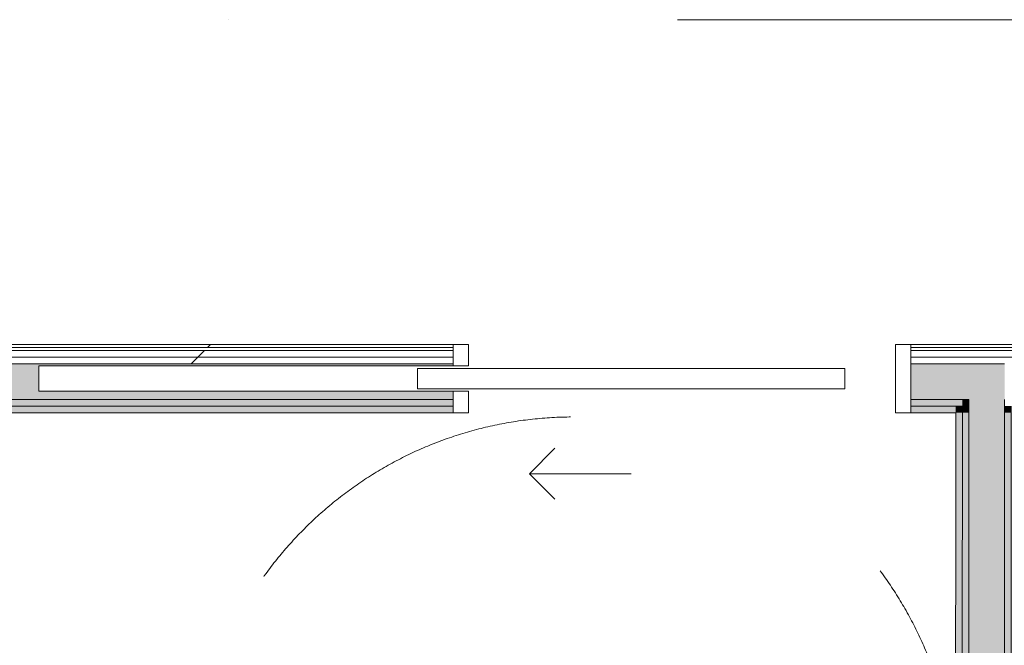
# Model space of a CAD drawing. Header units: millimetres. Extents: x -30280 to 309309, y -17460 to 4378.
# Tile 28 of 256: x -5777 to -3841, y -14266 to -13037. Entities that reach past the tile are written whole.
import ezdxf

# ---------------------------------------------------------------- set-up
doc = ezdxf.new("R2010")
doc.units = ezdxf.units.MM
doc.header["$MEASUREMENT"] = 0
for name, pattern in [('Dot & Dashed', [3351.388812, 1587.5, -881.944444, 0, -881.944368]), ('Rayas Pequeñas', [1411.111111, 705.555556, -705.555556]), ('Wipeout_Contour', [1000, 0, -1000])]:
    doc.linetypes.add(name, pattern=pattern)
for name, color, linetype in [('16_SEC_Seccions Planta 1', 7, 'Continuous'), ('Nuevo_08_E_Envans secs', 7, 'Continuous'), ('Nuevo_Puertas Archicad', 7, 'Continuous')]:
    doc.layers.add(name, color=color, linetype=linetype)
for name, color, linetype, lineweight in [('16_SEC_Seccions Planta 1_Pluma_Nº__192', 150, 'Continuous', 0), ('Nuevo_01 2D_Mobiliari_Pluma_Nº__101', 252, 'Continuous', 5), ('Nuevo_08_E_Envans secs_Pluma_Nº__1', 7, 'Continuous', 5), ('Nuevo_Puertas Archicad_Pluma_Nº__1', 7, 'Continuous', 5)]:
    doc.layers.add(name, color=color, linetype=linetype, lineweight=lineweight)
for name, color, linetype, lineweight, true_color in [('Nuevo_08_E_Envans secs_Pluma_Nº__102', 7, 'Continuous', 5, 0xcccccc), ('Nuevo_08_E_Envans secs_Pluma_Nº__171', 171, 'Continuous', 13, 0xaaaaff), ('Nuevo_08_E_Envans secs_Pluma_Nº__177', 7, 'Continuous', 15, 0xf7e046), ('Nuevo_08_E_Envans secs_Pluma_Nº__79', 7, 'Continuous', 5, 0xaaffd5), ('Nuevo_Puertas Archicad_Pluma_Nº__3', 7, 'Continuous', 5, 0xa4a4a4)]:
    doc.layers.add(name, color=color, linetype=linetype, lineweight=lineweight, true_color=true_color)
pattern_1 = [(45, (0, 0), (-919.24, 919.24), [975, -325]), (45, (4e-13, 919.2), (-919.24, 919.24), [975, -325])]

# ---------------------------------------------------------------- blocks, each defined once
blk = doc.blocks.new('*X225')
at = {"layer": 'Nuevo_08_E_Envans secs_Pluma_Nº__102', "linetype": 'Continuous', "lineweight": 5, "true_color": 0xcccccc}
blk.add_hatch(color=254, dxfattribs=at).paths.add_polyline_path([(-3910.1, -13782.6), (-3840.1, -13782.6), (-3840, -13712.6), (-3910, -13712.6)])
blk = doc.blocks.new('*X226')
at = {"layer": 'Nuevo_08_E_Envans secs_Pluma_Nº__102', "linetype": 'Continuous', "lineweight": 5, "true_color": 0xcccccc}
blk.add_hatch(color=254, dxfattribs=at).paths.add_polyline_path([(-6112.1, -13712.6), (-6112.1, -13782.6), (-4924.3, -13782.6), (-4924.3, -13766.6), (-5739.3, -13766.6), (-5739.3, -13716.6), (-4924.3, -13716.6), (-4924.3, -13712.6)])
blk = doc.blocks.new('*X227')
at = {"layer": 'Nuevo_08_E_Envans secs_Pluma_Nº__102', "linetype": 'Continuous', "lineweight": 5, "true_color": 0xcccccc}
blk.add_hatch(color=254, dxfattribs=at).paths.add_polyline_path([(-4024.3, -13782.6), (-3910.1, -13782.6), (-3910, -13712.6), (-4024.3, -13712.6)])
blk = doc.blocks.new('Puerta Corredera Empotrada 27_4')
at = {"layer": 'Nuevo_Puertas Archicad', "linetype": 'Continuous', "lineweight": 0, "true_color": 0xffffff}
h = blk.add_hatch(dxfattribs=at)
h.set_pattern_fill('Hormigón_en_Masa_0001', style=0, pattern_type=2)
h.set_pattern_definition([(0, (0, 0), (0, 3897), [243.8, -2006.2]), (0, (1125, 1948.6), (0, 3897), [243.8, -2006.2]), (60, (0, 0), (-3375, 1948.6), [243.8, -2006.2]), (60, (2250, 0), (-3375, 1948.6), [243.8, -2006.2]), (120, (243.7, 0), (3375, 1948.6), [243.8, -2006.2]), (120, (2493.8, 0), (3375, 1948.6), [243.8, -2006.2]), (0, (0, 375), (0, 750), [0, -750, 0, -1125]), (45, (375, 375), (-530.3, 530.3), [0, -562.5, 0, -937.5])])
h.paths.add_polyline_path([(-320, -47), (-320, -87), (520, -87), (520, -47)])
at = {"layer": 'Nuevo_Puertas Archicad_Pluma_Nº__1', "color": 7, "linetype": 'Continuous', "lineweight": 5}
for p, q in [((-420, 0), (-450, 0)), ((-450, 0), (-450, -134)), ((-450, -13), (-450, 0)), ((-450, -13), (-450, 0)), ((-420, -134), (-420, 0)), ((450, 0), (420, 0)), ((420, 0), (420, -42)), ((450, -42), (450, 0)), ((450, -13), (450, 0)), ((450, -13), (450, 0)), ((-450, -26), (-450, -13)), ((-450, -26), (-450, -13)), ((450, -26), (450, -13)), ((450, -26), (450, -13)), ((-450, -96), (-450, -26)), ((-450, -96), (-450, -26)), ((450, -42), (450, -26)), ((450, -42), (450, -26)), ((-320, -47), (520, -47)), ((-320, -87), (-320, -47)), ((420, -42), (450, -42)), ((520, -47), (520, -87)), ((-450, -109), (-450, -96)), ((-450, -109), (-450, -96)), ((520, -87), (-320, -87)), ((450, -92), (420, -92)), ((420, -92), (420, -134)), ((450, -134), (450, -92)), ((450, -96), (450, -92)), ((450, -96), (450, -92)), ((450, -109), (450, -96)), ((450, -109), (450, -96)), ((-450, -122), (-450, -109)), ((-450, -122), (-450, -109)), ((450, -122), (450, -109)), ((450, -122), (450, -109)), ((-450, -128), (-450, -122)), ((-450, -128), (-450, -122)), ((-450, -134), (-450, -128)), ((-450, -134), (-450, -128)), ((-450, -134), (-420, -134)), ((420, -134), (450, -134)), ((450, -128), (450, -122)), ((450, -128), (450, -122)), ((450, -134), (450, -128)), ((450, -134), (450, -128))]:
    blk.add_line(p, q, dxfattribs=at)
at = {"layer": 'Nuevo_Puertas Archicad_Pluma_Nº__3', "color": 253, "linetype": 'Continuous', "lineweight": 5, "true_color": 0xa4a4a4}
for p, q in [((300, 120), (250, 170)), ((100, 120), (300, 120)), ((300, 120), (250, 70))]:
    blk.add_line(p, q, dxfattribs=at)
blk = doc.blocks.new('Muro_82_1', base_point=(-1687, -13808.6))
at = {"layer": 'Nuevo_08_E_Envans secs_Pluma_Nº__79', "linetype": 'Continuous', "lineweight": 5, "true_color": 0xaaffd5}
for points in [[(-6099.1, -13795.6), (-4924.3, -13795.6), (-4924.3, -13782.6), (-6099.1, -13782.6)], [(-4024.3, -13795.6), (-3923.1, -13795.6), (-3923.1, -13782.6), (-4024.3, -13782.6)], [(-3923.1, -13795.6), (-3910.1, -13795.6), (-3910.1, -13782.6), (-3923.1, -13782.6)], [(-4924.3, -13795.6), (-6086.1, -13795.6), (-6086.1, -13808.6), (-4924.3, -13808.6)], [(-4024.3, -13795.6), (-4024.3, -13808.6), (-3936.1, -13808.6), (-3936.1, -13795.6)], [(-3936.1, -13808.6), (-3923.1, -13808.6), (-3923.1, -13795.6), (-3936.1, -13795.6)]]:
    blk.add_hatch(color=121, dxfattribs=at).paths.add_polyline_path(points)
at = {"layer": 'Nuevo_08_E_Envans secs_Pluma_Nº__1', "color": 7, "linetype": 'Continuous', "lineweight": 5}
for p, q in [((-4924.3, -13782.6), (-6099.1, -13782.6)), ((-4924.3, -13766.6), (-5739.3, -13766.6)), ((-4924.3, -13766.6), (-4924.3, -13782.6)), ((-4924.3, -13782.6), (-4924.3, -13795.6)), ((-3923.1, -13782.6), (-4024.3, -13782.6)), ((-4024.3, -13782.6), (-4024.3, -13795.6)), ((-3910.1, -13782.6), (-3923.1, -13782.6)), ((-3910.1, -13782.6), (-3910.1, -13795.6)), ((-4924.3, -13795.6), (-6086.1, -13795.6)), ((-4924.3, -13795.6), (-4924.3, -13808.6)), ((-3936.1, -13795.6), (-4024.3, -13795.6)), ((-4024.3, -13795.6), (-4024.3, -13808.6)), ((-3923.1, -13795.6), (-3936.1, -13795.6)), ((-3923.1, -13795.6), (-3923.1, -13808.6))]:
    blk.add_line(p, q, dxfattribs=at)
at = {"layer": 'Nuevo_08_E_Envans secs_Pluma_Nº__1', "color": 7, "linetype": 'Continuous', "lineweight": 5, "flags": 128}
for points in [[(-6086.1, -13808.6), (-4924.3, -13808.6)], [(-4024.3, -13808.6), (-3936.1, -13808.6)]]:
    blk.add_lwpolyline(points, dxfattribs=at)
at = {"color": 254, "linetype": 'Wipeout_Contour', "lineweight": 0, "ltscale": 59188.551438}
blk.add_wipeout([(-4924.3, -13674.6), (-6296.5, -13674.6), (-6296.5, -13680.6), (-4924.3, -13680.6)], dxfattribs=at).dxf.layer = 'Nuevo_08_E_Envans secs'
at = {"color": 254, "linetype": 'Wipeout_Contour', "lineweight": 0, "ltscale": 56046.815593}
blk.add_wipeout([(-4024.3, -13680.6), (-1558.9, -13680.6), (-1558.9, -13674.6), (-4024.3, -13674.6)], dxfattribs=at).dxf.layer = 'Nuevo_08_E_Envans secs'
at = {"layer": 'Nuevo_08_E_Envans secs_Pluma_Nº__171', "linetype": 'Continuous', "lineweight": 13, "true_color": 0xaaaaff}
h = blk.add_hatch(dxfattribs=at)
h.set_pattern_fill('Panellat_HPL_0001', color=161, style=0, pattern_type=2)
h.set_pattern_definition(pattern_1)
h.paths.add_polyline_path([(-4924.3, -13674.6), (-6296.5, -13674.6), (-6296.5, -13680.6), (-4924.3, -13680.6)])
h = blk.add_hatch(dxfattribs=at)
h.set_pattern_fill('Panellat_HPL_0001', color=161, style=0, pattern_type=2)
h.set_pattern_definition(pattern_1)
h.paths.add_polyline_path([(-4024.3, -13680.6), (-1558.9, -13680.6), (-1558.9, -13674.6), (-4024.3, -13674.6)])
at = {"layer": 'Nuevo_08_E_Envans secs_Pluma_Nº__1', "color": 7, "linetype": 'Continuous', "lineweight": 5, "flags": 128}
for points in [[(-4924.3, -13674.6), (-6296.5, -13674.6)], [(-1558.9, -13674.6), (-4024.3, -13674.6)]]:
    blk.add_lwpolyline(points, dxfattribs=at)
at = {"color": 254, "linetype": 'Wipeout_Contour', "lineweight": 0, "ltscale": 59245.883282}
blk.add_wipeout([(-6296.5, -13699.6), (-4924.3, -13699.6), (-4924.3, -13686.6), (-6296.5, -13686.6)], dxfattribs=at).dxf.layer = 'Nuevo_08_E_Envans secs'
at = {"color": 254, "linetype": 'Wipeout_Contour', "lineweight": 0, "ltscale": 56111.684151}
blk.add_wipeout([(-4024.3, -13699.6), (-1577.9, -13699.6), (-1577.9, -13686.6), (-4024.3, -13686.6)], dxfattribs=at).dxf.layer = 'Nuevo_08_E_Envans secs'
at = {"layer": 'Nuevo_08_E_Envans secs_Pluma_Nº__177', "linetype": 'Continuous', "lineweight": 15, "true_color": 0xf7e046}
h = blk.add_hatch(dxfattribs=at)
h.set_pattern_fill('Panellat_HPL_0001', color=53, style=0, pattern_type=2)
h.set_pattern_definition(pattern_1)
h.paths.add_polyline_path([(-6296.5, -13699.6), (-4924.3, -13699.6), (-4924.3, -13686.6), (-6296.5, -13686.6)])
h = blk.add_hatch(dxfattribs=at)
h.set_pattern_fill('Panellat_HPL_0001', color=53, style=0, pattern_type=2)
h.set_pattern_definition(pattern_1)
h.paths.add_polyline_path([(-4024.3, -13699.6), (-1577.9, -13699.6), (-1577.9, -13686.6), (-4024.3, -13686.6)])
at = {"layer": 'Nuevo_08_E_Envans secs_Pluma_Nº__1', "color": 7, "linetype": 'Continuous', "lineweight": 5}
for p, q in [((-4924.3, -13680.6), (-6296.5, -13680.6)), ((-4924.3, -13686.6), (-6296.5, -13686.6)), ((-4924.3, -13674.6), (-4924.3, -13680.6)), ((-4924.3, -13680.6), (-4924.3, -13686.6)), ((-4024.3, -13674.6), (-4024.3, -13680.6)), ((-1564.9, -13680.6), (-4024.3, -13680.6)), ((-4024.3, -13680.6), (-4024.3, -13686.6)), ((-1577.9, -13686.6), (-4024.3, -13686.6))]:
    blk.add_line(p, q, dxfattribs=at)
at = {"color": 254, "linetype": 'Wipeout_Contour', "lineweight": 0, "ltscale": 59293.975084}
blk.add_wipeout([(-6296.5, -13712.6), (-4924.3, -13712.6), (-4924.3, -13699.6), (-6296.5, -13699.6)], dxfattribs=at).dxf.layer = 'Nuevo_08_E_Envans secs'
at = {"color": 254, "linetype": 'Wipeout_Contour', "lineweight": 0, "ltscale": 56165.447628}
blk.add_wipeout([(-4024.3, -13712.6), (-1590.9, -13712.6), (-1590.9, -13699.6), (-4024.3, -13699.6)], dxfattribs=at).dxf.layer = 'Nuevo_08_E_Envans secs'
at = {"layer": 'Nuevo_08_E_Envans secs_Pluma_Nº__177', "linetype": 'Continuous', "lineweight": 15, "true_color": 0xf7e046}
h = blk.add_hatch(dxfattribs=at)
h.set_pattern_fill('Panellat_HPL_0001', color=53, style=0, pattern_type=2)
h.set_pattern_definition(pattern_1)
h.paths.add_polyline_path([(-6296.5, -13712.6), (-4924.3, -13712.6), (-4924.3, -13699.6), (-6296.5, -13699.6)])
h = blk.add_hatch(dxfattribs=at)
h.set_pattern_fill('Panellat_HPL_0001', color=53, style=0, pattern_type=2)
h.set_pattern_definition(pattern_1)
h.paths.add_polyline_path([(-4024.3, -13712.6), (-1590.9, -13712.6), (-1590.9, -13699.6), (-4024.3, -13699.6)])
at = {"layer": 'Nuevo_08_E_Envans secs_Pluma_Nº__1', "color": 7, "linetype": 'Continuous', "lineweight": 5}
for p, q in [((-4924.3, -13686.6), (-4924.3, -13699.6)), ((-4024.3, -13686.6), (-4024.3, -13699.6)), ((-4924.3, -13699.6), (-6296.5, -13699.6)), ((-4924.3, -13699.6), (-4924.3, -13712.6)), ((-1590.9, -13699.6), (-4024.3, -13699.6)), ((-4024.3, -13699.6), (-4024.3, -13712.6)), ((-4924.3, -13712.6), (-6112.1, -13712.6)), ((-5739.3, -13716.6), (-4924.3, -13716.6)), ((-5739.3, -13766.6), (-5739.3, -13716.6)), ((-4924.3, -13712.6), (-4924.3, -13716.6)), ((-3910, -13712.6), (-4024.3, -13712.6)), ((-4024.3, -13712.6), (-4024.3, -13782.6)), ((-3840, -13712.6), (-3910, -13712.6))]:
    blk.add_line(p, q, dxfattribs=at)
at = {"layer": 'Nuevo_08_E_Envans secs', "color": 7, "lineweight": 20}
for name in ['*X226', '*X227', '*X225']:
    blk.add_blockref(name, (0, 0), dxfattribs=at)
at = {"layer": 'Nuevo_Puertas Archicad', "color": 253, "linetype": 'Continuous', "lineweight": 5, "true_color": 0xa4a4a6, "zscale": 1000, "rotation": 180}
blk.add_blockref('Puerta Corredera Empotrada 27_4', (-4474.3, -13808.6), dxfattribs=at)
blk = doc.blocks.new('*X455')
at = {"layer": 'Nuevo_08_E_Envans secs_Pluma_Nº__102', "linetype": 'Continuous', "lineweight": 5, "true_color": 0xcccccc}
blk.add_hatch(color=254, dxfattribs=at).paths.add_polyline_path([(-3841.2, -15332.8), (-3911.2, -15332.6), (-3911.2, -15345.6), (-3841.2, -15345.8)])
blk = doc.blocks.new('*X456')
at = {"layer": 'Nuevo_08_E_Envans secs_Pluma_Nº__102', "linetype": 'Continuous', "lineweight": 5, "true_color": 0xcccccc}
blk.add_hatch(color=254, dxfattribs=at).paths.add_polyline_path([(-3841.2, -15319.8), (-3911.2, -15319.6), (-3911.2, -15332.6), (-3841.2, -15332.8)])
blk = doc.blocks.new('*X457')
at = {"layer": 'Nuevo_08_E_Envans secs_Pluma_Nº__102', "linetype": 'Continuous', "lineweight": 5, "true_color": 0xcccccc}
blk.add_hatch(color=254, dxfattribs=at).paths.add_polyline_path([(-3910.1, -13795.6), (-3840.1, -13795.6), (-3840.1, -13782.6), (-3910.1, -13782.6)])
blk = doc.blocks.new('*X458')
at = {"layer": 'Nuevo_08_E_Envans secs_Pluma_Nº__102', "linetype": 'Continuous', "lineweight": 5, "true_color": 0xcccccc}
blk.add_hatch(color=254, dxfattribs=at).paths.add_polyline_path([(-3910.1, -13808.6), (-3840.1, -13808.6), (-3840.1, -13795.6), (-3910.1, -13795.6)])
blk = doc.blocks.new('*X459')
at = {"layer": 'Nuevo_08_E_Envans secs_Pluma_Nº__102', "linetype": 'Continuous', "lineweight": 5, "true_color": 0xcccccc}
blk.add_hatch(color=254, dxfattribs=at).paths.add_polyline_path([(-3841.2, -15319.8), (-3840.1, -13808.6), (-3910.1, -13808.6), (-3911.2, -15319.6)])
blk = doc.blocks.new('Muro_128_1', base_point=(-3937.2, -15319.6))
at = {"layer": 'Nuevo_08_E_Envans secs_Pluma_Nº__79', "linetype": 'Continuous', "lineweight": 5, "true_color": 0xaaffd5}
for points in [[(-3923.1, -13808.6), (-3910.1, -13808.6), (-3910.1, -13795.6), (-3923.1, -13795.6)], [(-3840.1, -13808.6), (-3827.1, -13808.6), (-3827.1, -13795.6), (-3840.1, -13795.6)], [(-3924.2, -15319.6), (-3923.1, -13808.6), (-3936.1, -13808.6), (-3937.2, -15319.6)], [(-3911.2, -15319.6), (-3910.1, -13808.6), (-3923.1, -13808.6), (-3924.2, -15319.6)], [(-3828.2, -15319.8), (-3827.1, -13808.6), (-3840.1, -13808.6), (-3841.2, -15319.8)], [(-3815.2, -15319.9), (-3814.1, -13808.6), (-3827.1, -13808.6), (-3828.2, -15319.8)], [(-3911.2, -15319.6), (-3924.2, -15319.6), (-3924.2, -15332.6), (-3911.2, -15332.6)], [(-3828.2, -15319.8), (-3841.2, -15319.8), (-3841.2, -15332.8), (-3828.2, -15332.8)]]:
    blk.add_hatch(color=121, dxfattribs=at).paths.add_polyline_path(points)
at = {"layer": 'Nuevo_08_E_Envans secs_Pluma_Nº__1', "color": 7, "linetype": 'Continuous', "lineweight": 5}
for p, q in [((-3910.1, -13782.6), (-3910.1, -13795.6)), ((-3840.1, -13795.6), (-3840.1, -13782.6)), ((-3923.1, -13795.6), (-3923.1, -13808.6)), ((-3910.1, -13795.6), (-3910.1, -13808.6)), ((-3840.1, -13808.6), (-3840.1, -13795.6)), ((-3827.1, -13808.6), (-3827.1, -13795.6)), ((-3924.2, -15319.6), (-3923.1, -13808.6)), ((-3911.2, -15319.6), (-3910.1, -13808.6)), ((-3841.2, -15319.8), (-3840.1, -13808.6)), ((-3828.2, -15319.8), (-3827.1, -13808.6)), ((-3924.2, -15319.6), (-3924.2, -15332.6)), ((-3911.2, -15319.6), (-3911.2, -15332.6)), ((-3911.2, -15332.6), (-3911.2, -15345.6)), ((-3841.2, -15332.8), (-3841.2, -15319.8)), ((-3841.2, -15345.8), (-3841.2, -15332.8)), ((-3828.2, -15332.8), (-3828.2, -15319.8))]:
    blk.add_line(p, q, dxfattribs=at)
at = {"layer": 'Nuevo_08_E_Envans secs_Pluma_Nº__1', "color": 7, "linetype": 'Continuous', "lineweight": 5, "flags": 128}
for points in [[(-3936.1, -13808.6), (-3937.2, -15319.6)], [(-3815.2, -15319.9), (-3814.1, -13808.6)]]:
    blk.add_lwpolyline(points, dxfattribs=at)
at = {"layer": 'Nuevo_08_E_Envans secs', "color": 7, "lineweight": 20}
for name in ['*X457', '*X458', '*X459', '*X456', '*X455']:
    blk.add_blockref(name, (0, 0), dxfattribs=at)
blk = doc.blocks.new('Plano de Corte_1_1', base_point=(7908.8, -13036.5))
at = {"layer": '16_SEC_Seccions Planta 1_Pluma_Nº__192', "color": 150, "linetype": 'Dot & Dashed', "lineweight": 0}
blk.add_line((7158.8, -13036.5), (-24095.1, -13036.5), dxfattribs=at)

msp = doc.modelspace()

# ---------------------------------------------------------------- block references
at = {"layer": 'Nuevo_08_E_Envans secs', "color": 7, "lineweight": 20}
msp.add_blockref('Muro_82_1', (-1687, -13808.6), dxfattribs=at)

# ---------------------------------------------------------------- next in the draw order: linework, layer by layer
at = {"layer": 'Nuevo_01 2D_Mobiliari_Pluma_Nº__101', "color": 252, "linetype": 'Rayas Pequeñas', "lineweight": 5}
msp.add_circle((-4686.6, -14567), 750, dxfattribs=at)

# ---------------------------------------------------------------- next in the draw order: block references
at = {"layer": 'Nuevo_08_E_Envans secs', "color": 7, "lineweight": 20}
msp.add_blockref('Muro_128_1', (-3937.2, -15319.6), dxfattribs=at)

# ---------------------------------------------------------------- next in the draw order: block references
at = {"layer": '16_SEC_Seccions Planta 1', "color": 150, "lineweight": 0}
msp.add_blockref('Plano de Corte_1_1', (7908.8, -13036.5), dxfattribs=at)

doc.saveas('drawing.dxf')
